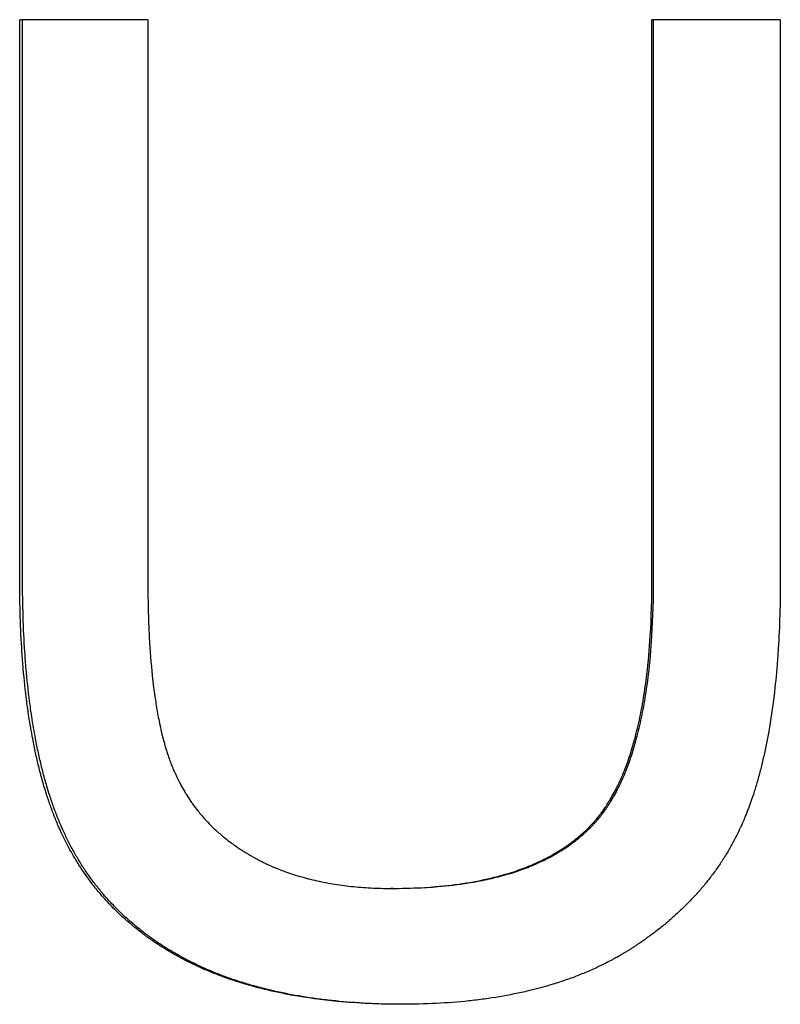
# Paper-space layout 'Layout1' of a CAD drawing. Extents: x -10 to 10, y -0.3 to 14.9.
# Tile 6 of 12: x -0.365 to -0.176, y 4.539 to 4.783. Entities that reach past the tile are written whole.
import ezdxf

# ---------------------------------------------------------------- set-up
doc = ezdxf.new("R2010")
doc.units = 0
doc.header["$MEASUREMENT"] = 0
doc.layers.get('0').update_dxf_attribs({"linetype": 'CONTINUOUS'})

psp = doc.layouts.get("Layout1")

# ---------------------------------------------------------------- linework, layer by layer
for p, q in [((-0.33278, 4.7832), (-0.36454, 4.7832)), ((-0.36454, 4.64454), (-0.36454, 4.7832)), ((-0.33278, 4.7832), (-0.33278, 4.64472)), ((-0.20784, 4.64472), (-0.20784, 4.7832)), ((-0.17603, 4.7832), (-0.20784, 4.7832)), ((-0.17603, 4.7832), (-0.17603, 4.64454)), ((-0.27199, 4.56789), (-0.27252, 4.56789))]:
    psp.add_line(p, q)
for points in [[(-0.36383, 4.64454), (-0.36383, 4.69076), (-0.36383, 4.73698), (-0.36383, 4.7832)], [(-0.20743, 4.64472), (-0.20743, 4.69088), (-0.20743, 4.73704), (-0.20743, 4.7832)]]:
    psp.add_open_spline(points, degree=3)
for points, knots in [([(-0.26978, 4.53917), (-0.27258, 4.53917), (-0.27532, 4.53923), (-0.278, 4.53935), (-0.28067, 4.53947), (-0.28328, 4.53966), (-0.28583, 4.5399), (-0.28965, 4.54026), (-0.29333, 4.54076), (-0.29686, 4.54139), (-0.29804, 4.54161), (-0.29921, 4.54183), (-0.30035, 4.54208), (-0.30265, 4.54256), (-0.30488, 4.5431), (-0.30705, 4.54371), (-0.30813, 4.54401), (-0.3092, 4.54433), (-0.31025, 4.54466), (-0.31183, 4.54516), (-0.31337, 4.54569), (-0.31488, 4.54626), (-0.31538, 4.54645), (-0.31588, 4.54664), (-0.31637, 4.54684), (-0.31711, 4.54713), (-0.31785, 4.54744), (-0.31857, 4.54775), (-0.31929, 4.54806), (-0.32001, 4.54838), (-0.32071, 4.54871), (-0.3213, 4.54899), (-0.32188, 4.54927), (-0.32246, 4.54955), (-0.32281, 4.54972), (-0.32315, 4.5499), (-0.32349, 4.55007), (-0.32383, 4.55025), (-0.32417, 4.55043), (-0.32451, 4.55061), (-0.32484, 4.55079), (-0.32518, 4.55097), (-0.32551, 4.55115), (-0.32595, 4.5514), (-0.32639, 4.55165), (-0.32683, 4.5519), (-0.32704, 4.55203), (-0.32726, 4.55215), (-0.32748, 4.55228), (-0.32791, 4.55254), (-0.32833, 4.55279), (-0.32876, 4.55306), (-0.32897, 4.55319), (-0.32918, 4.55332), (-0.32939, 4.55345), (-0.33002, 4.55385), (-0.33063, 4.55426), (-0.33124, 4.55467), (-0.33165, 4.55495), (-0.33205, 4.55523), (-0.33245, 4.55551), (-0.33325, 4.55608), (-0.33403, 4.55665), (-0.3348, 4.55725), (-0.33518, 4.55754), (-0.33556, 4.55784), (-0.33593, 4.55815), (-0.33706, 4.55906), (-0.33814, 4.56), (-0.3392, 4.56097), (-0.3399, 4.56161), (-0.34058, 4.56227), (-0.34125, 4.56295), (-0.34225, 4.56396), (-0.34322, 4.565), (-0.34415, 4.56607), (-0.34446, 4.56643), (-0.34477, 4.56679), (-0.34507, 4.56715), (-0.34568, 4.56788), (-0.34627, 4.56862), (-0.34684, 4.56938), (-0.34713, 4.56976), (-0.34741, 4.57014), (-0.34769, 4.57052), (-0.34824, 4.57129), (-0.34878, 4.57208), (-0.34931, 4.57287), (-0.34957, 4.57327), (-0.34983, 4.57367), (-0.35008, 4.57408), (-0.35059, 4.57489), (-0.35108, 4.57571), (-0.35156, 4.57655), (-0.3518, 4.57696), (-0.35203, 4.57739), (-0.35226, 4.57781), (-0.35261, 4.57845), (-0.35294, 4.5791), (-0.35327, 4.57975), (-0.35338, 4.57997), (-0.35349, 4.58019), (-0.3536, 4.5804), (-0.35381, 4.58084), (-0.35402, 4.58129), (-0.35423, 4.58173), (-0.35433, 4.58195), (-0.35443, 4.58218), (-0.35453, 4.5824), (-0.35468, 4.58274), (-0.35483, 4.58308), (-0.35498, 4.58342), (-0.35503, 4.58353), (-0.35508, 4.58365), (-0.35513, 4.58376), (-0.35522, 4.58399), (-0.35532, 4.58422), (-0.35541, 4.58445), (-0.35546, 4.58456), (-0.35551, 4.58468), (-0.35556, 4.58479), (-0.35565, 4.58502), (-0.35574, 4.58525), (-0.35584, 4.58549), (-0.35588, 4.5856), (-0.35593, 4.58572), (-0.35598, 4.58584), (-0.35607, 4.58607), (-0.35616, 4.58631), (-0.35625, 4.58655), (-0.3563, 4.58667), (-0.35634, 4.58679), (-0.35639, 4.5869), (-0.35652, 4.58726), (-0.35665, 4.58762), (-0.35678, 4.58799), (-0.35687, 4.58823), (-0.35696, 4.58847), (-0.35705, 4.58872), (-0.35722, 4.58921), (-0.35739, 4.58971), (-0.35755, 4.59021), (-0.35764, 4.59046), (-0.35772, 4.59071), (-0.3578, 4.59096), (-0.35805, 4.59172), (-0.35828, 4.59249), (-0.35852, 4.59327), (-0.35867, 4.5938), (-0.35882, 4.59432), (-0.35897, 4.59486), (-0.35927, 4.59592), (-0.35955, 4.59701), (-0.35983, 4.59811), (-0.35996, 4.59866), (-0.3601, 4.59922), (-0.36023, 4.59979), (-0.36049, 4.60091), (-0.36074, 4.60206), (-0.36097, 4.60323), (-0.36109, 4.60381), (-0.36121, 4.6044), (-0.36132, 4.605), (-0.36166, 4.60678), (-0.36197, 4.60861), (-0.36226, 4.61049), (-0.36245, 4.61174), (-0.36263, 4.61301), (-0.36279, 4.61431), (-0.36312, 4.6169), (-0.36341, 4.61957), (-0.36365, 4.62232), (-0.36377, 4.6237), (-0.36387, 4.62509), (-0.36397, 4.62651), (-0.36416, 4.62935), (-0.3643, 4.63227), (-0.3644, 4.63528), (-0.36449, 4.63828), (-0.36454, 4.64137), (-0.36454, 4.64454)], [0, 0, 0, 0, 0.125, 0.125, 0.125, 0.25, 0.25, 0.25, 0.4375, 0.4375, 0.4375, 0.5, 0.5, 0.5, 0.625, 0.625, 0.625, 0.6875, 0.6875, 0.6875, 0.78125, 0.78125, 0.78125, 0.8125, 0.8125, 0.8125, 0.859375, 0.859375, 0.859375, 0.90625, 0.90625, 0.90625, 0.945312, 0.945312, 0.945312, 0.96875, 0.96875, 0.96875, 0.992188, 0.992188, 0.992188, 1.015625, 1.015625, 1.015625, 1.046875, 1.046875, 1.046875, 1.0625, 1.0625, 1.0625, 1.09375, 1.09375, 1.09375, 1.109375, 1.109375, 1.109375, 1.15625, 1.15625, 1.15625, 1.1875, 1.1875, 1.1875, 1.25, 1.25, 1.25, 1.28125, 1.28125, 1.28125, 1.375, 1.375, 1.375, 1.4375, 1.4375, 1.4375, 1.53125, 1.53125, 1.53125, 1.5625, 1.5625, 1.5625, 1.625, 1.625, 1.625, 1.65625, 1.65625, 1.65625, 1.71875, 1.71875, 1.71875, 1.75, 1.75, 1.75, 1.8125, 1.8125, 1.8125, 1.84375, 1.84375, 1.84375, 1.890625, 1.890625, 1.890625, 1.90625, 1.90625, 1.90625, 1.9375, 1.9375, 1.9375, 1.953125, 1.953125, 1.953125, 1.976562, 1.976562, 1.976562, 1.984375, 1.984375, 1.984375, 2, 2, 2, 2.007812, 2.007812, 2.007812, 2.023438, 2.023438, 2.023438, 2.03125, 2.03125, 2.03125, 2.046875, 2.046875, 2.046875, 2.054688, 2.054688, 2.054688, 2.078125, 2.078125, 2.078125, 2.09375, 2.09375, 2.09375, 2.125, 2.125, 2.125, 2.140625, 2.140625, 2.140625, 2.1875, 2.1875, 2.1875, 2.21875, 2.21875, 2.21875, 2.28125, 2.28125, 2.28125, 2.3125, 2.3125, 2.3125, 2.375, 2.375, 2.375, 2.40625, 2.40625, 2.40625, 2.5, 2.5, 2.5, 2.5625, 2.5625, 2.5625, 2.6875, 2.6875, 2.6875, 2.75, 2.75, 2.75, 2.875, 2.875, 2.875, 3, 3, 3, 3]), ([(-0.26952, 4.53917), (-0.27223, 4.53918), (-0.27487, 4.53924), (-0.27745, 4.53935), (-0.28012, 4.53947), (-0.28273, 4.53966), (-0.28527, 4.5399), (-0.28654, 4.54002), (-0.2878, 4.54015), (-0.28904, 4.54031), (-0.29152, 4.54061), (-0.29393, 4.54097), (-0.29628, 4.54139), (-0.29746, 4.54161), (-0.29862, 4.54183), (-0.29977, 4.54208), (-0.30206, 4.54256), (-0.30428, 4.5431), (-0.30645, 4.54371), (-0.30753, 4.54401), (-0.30859, 4.54433), (-0.30964, 4.54466), (-0.31122, 4.54516), (-0.31276, 4.54569), (-0.31426, 4.54626), (-0.31476, 4.54645), (-0.31526, 4.54664), (-0.31575, 4.54684), (-0.31649, 4.54713), (-0.31722, 4.54744), (-0.31795, 4.54775), (-0.31819, 4.54785), (-0.31843, 4.54796), (-0.31867, 4.54806), (-0.31914, 4.54828), (-0.31962, 4.54849), (-0.32009, 4.54871), (-0.32032, 4.54882), (-0.32056, 4.54893), (-0.32079, 4.54904), (-0.32114, 4.54921), (-0.32149, 4.54938), (-0.32183, 4.54955), (-0.32217, 4.54972), (-0.32252, 4.5499), (-0.32286, 4.55007), (-0.32297, 4.55013), (-0.32308, 4.55019), (-0.3232, 4.55025), (-0.32342, 4.55037), (-0.32365, 4.55049), (-0.32387, 4.55061), (-0.32398, 4.55067), (-0.3241, 4.55073), (-0.32421, 4.55079), (-0.32443, 4.55091), (-0.32465, 4.55103), (-0.32487, 4.55115), (-0.32498, 4.55121), (-0.32509, 4.55128), (-0.3252, 4.55134), (-0.32553, 4.55152), (-0.32586, 4.55171), (-0.32619, 4.5519), (-0.3264, 4.55203), (-0.32662, 4.55215), (-0.32684, 4.55228), (-0.32727, 4.55254), (-0.32769, 4.55279), (-0.32811, 4.55306), (-0.32832, 4.55319), (-0.32853, 4.55332), (-0.32874, 4.55345), (-0.32937, 4.55385), (-0.32999, 4.55426), (-0.3306, 4.55467), (-0.331, 4.55495), (-0.33141, 4.55523), (-0.3318, 4.55551), (-0.3326, 4.55608), (-0.33338, 4.55665), (-0.33414, 4.55725), (-0.33452, 4.55754), (-0.3349, 4.55784), (-0.33528, 4.55815), (-0.3364, 4.55906), (-0.33748, 4.56), (-0.33853, 4.56097), (-0.33923, 4.56161), (-0.33992, 4.56227), (-0.34058, 4.56295), (-0.34159, 4.56396), (-0.34255, 4.565), (-0.34348, 4.56607), (-0.34379, 4.56643), (-0.3441, 4.56679), (-0.3444, 4.56715), (-0.345, 4.56788), (-0.34559, 4.56862), (-0.34616, 4.56938), (-0.34645, 4.56976), (-0.34673, 4.57014), (-0.34701, 4.57052), (-0.34756, 4.57129), (-0.3481, 4.57208), (-0.34863, 4.57287), (-0.34889, 4.57327), (-0.34914, 4.57367), (-0.3494, 4.57408), (-0.34991, 4.57489), (-0.3504, 4.57571), (-0.35087, 4.57655), (-0.35111, 4.57696), (-0.35134, 4.57739), (-0.35157, 4.57781), (-0.35192, 4.57845), (-0.35225, 4.5791), (-0.35258, 4.57975), (-0.35269, 4.57997), (-0.3528, 4.58019), (-0.3529, 4.5804), (-0.35312, 4.58084), (-0.35333, 4.58129), (-0.35353, 4.58173), (-0.35364, 4.58195), (-0.35374, 4.58218), (-0.35384, 4.5824), (-0.35399, 4.58274), (-0.35414, 4.58308), (-0.35429, 4.58342), (-0.35434, 4.58353), (-0.35438, 4.58365), (-0.35443, 4.58376), (-0.35453, 4.58399), (-0.35463, 4.58422), (-0.35472, 4.58445), (-0.35477, 4.58456), (-0.35482, 4.58468), (-0.35486, 4.58479), (-0.35496, 4.58502), (-0.35505, 4.58525), (-0.35514, 4.58549), (-0.35519, 4.5856), (-0.35523, 4.58572), (-0.35528, 4.58584), (-0.35537, 4.58607), (-0.35546, 4.58631), (-0.35555, 4.58655), (-0.3556, 4.58667), (-0.35564, 4.58679), (-0.35569, 4.5869), (-0.35582, 4.58726), (-0.35596, 4.58762), (-0.35609, 4.58799), (-0.35618, 4.58823), (-0.35626, 4.58847), (-0.35635, 4.58872), (-0.35652, 4.58921), (-0.35669, 4.58971), (-0.35685, 4.59021), (-0.35694, 4.59046), (-0.35702, 4.59071), (-0.3571, 4.59096), (-0.35735, 4.59172), (-0.35758, 4.59249), (-0.35782, 4.59327), (-0.35797, 4.5938), (-0.35812, 4.59432), (-0.35827, 4.59486), (-0.35857, 4.59592), (-0.35885, 4.59701), (-0.35912, 4.59811), (-0.35926, 4.59866), (-0.35939, 4.59922), (-0.35952, 4.59979), (-0.35978, 4.60091), (-0.36003, 4.60206), (-0.36027, 4.60323), (-0.36039, 4.60381), (-0.3605, 4.6044), (-0.36062, 4.605), (-0.36095, 4.60678), (-0.36127, 4.60861), (-0.36155, 4.61049), (-0.36174, 4.61174), (-0.36192, 4.61301), (-0.36208, 4.61431), (-0.36242, 4.6169), (-0.3627, 4.61957), (-0.36294, 4.62232), (-0.36306, 4.6237), (-0.36316, 4.62509), (-0.36326, 4.62651), (-0.36345, 4.62935), (-0.36359, 4.63227), (-0.36368, 4.63528), (-0.36378, 4.63828), (-0.36383, 4.64137), (-0.36383, 4.64454)], [0.004001, 0.004001, 0.004001, 0.004001, 0.125, 0.125, 0.125, 0.25, 0.25, 0.25, 0.3125, 0.3125, 0.3125, 0.4375, 0.4375, 0.4375, 0.5, 0.5, 0.5, 0.625, 0.625, 0.625, 0.6875, 0.6875, 0.6875, 0.78125, 0.78125, 0.78125, 0.8125, 0.8125, 0.8125, 0.859375, 0.859375, 0.859375, 0.875, 0.875, 0.875, 0.90625, 0.90625, 0.90625, 0.921875, 0.921875, 0.921875, 0.945312, 0.945312, 0.945312, 0.96875, 0.96875, 0.96875, 0.976562, 0.976562, 0.976562, 0.992188, 0.992188, 0.992188, 1, 1, 1, 1.015625, 1.015625, 1.015625, 1.023438, 1.023438, 1.023438, 1.046875, 1.046875, 1.046875, 1.0625, 1.0625, 1.0625, 1.09375, 1.09375, 1.09375, 1.109375, 1.109375, 1.109375, 1.15625, 1.15625, 1.15625, 1.1875, 1.1875, 1.1875, 1.25, 1.25, 1.25, 1.28125, 1.28125, 1.28125, 1.375, 1.375, 1.375, 1.4375, 1.4375, 1.4375, 1.53125, 1.53125, 1.53125, 1.5625, 1.5625, 1.5625, 1.625, 1.625, 1.625, 1.65625, 1.65625, 1.65625, 1.71875, 1.71875, 1.71875, 1.75, 1.75, 1.75, 1.8125, 1.8125, 1.8125, 1.84375, 1.84375, 1.84375, 1.890625, 1.890625, 1.890625, 1.90625, 1.90625, 1.90625, 1.9375, 1.9375, 1.9375, 1.953125, 1.953125, 1.953125, 1.976562, 1.976562, 1.976562, 1.984375, 1.984375, 1.984375, 2, 2, 2, 2.007812, 2.007812, 2.007812, 2.023438, 2.023438, 2.023438, 2.03125, 2.03125, 2.03125, 2.046875, 2.046875, 2.046875, 2.054688, 2.054688, 2.054688, 2.078125, 2.078125, 2.078125, 2.09375, 2.09375, 2.09375, 2.125, 2.125, 2.125, 2.140625, 2.140625, 2.140625, 2.1875, 2.1875, 2.1875, 2.21875, 2.21875, 2.21875, 2.28125, 2.28125, 2.28125, 2.3125, 2.3125, 2.3125, 2.375, 2.375, 2.375, 2.40625, 2.40625, 2.40625, 2.5, 2.5, 2.5, 2.5625, 2.5625, 2.5625, 2.6875, 2.6875, 2.6875, 2.75, 2.75, 2.75, 2.875, 2.875, 2.875, 3, 3, 3, 3]), ([(-0.33278, 4.64472), (-0.33278, 4.64213), (-0.33275, 4.63962), (-0.33269, 4.6372), (-0.33263, 4.63478), (-0.33254, 4.63244), (-0.33242, 4.63019), (-0.33224, 4.62681), (-0.332, 4.62362), (-0.33168, 4.62063), (-0.33158, 4.61963), (-0.33147, 4.61865), (-0.33135, 4.61769), (-0.33117, 4.61626), (-0.33097, 4.61487), (-0.33076, 4.61353), (-0.33069, 4.61309), (-0.33061, 4.61264), (-0.33054, 4.61221), (-0.33031, 4.6109), (-0.33007, 4.60964), (-0.32981, 4.60843), (-0.32964, 4.60762), (-0.32946, 4.60683), (-0.32927, 4.60607), (-0.32918, 4.60568), (-0.32908, 4.60531), (-0.32899, 4.60493), (-0.32884, 4.60438), (-0.32869, 4.60383), (-0.32854, 4.60329), (-0.32838, 4.60276), (-0.32822, 4.60224), (-0.32806, 4.60173), (-0.32801, 4.60156), (-0.32795, 4.60139), (-0.3279, 4.60122), (-0.32773, 4.60072), (-0.32756, 4.60023), (-0.32739, 4.59975), (-0.32736, 4.59967), (-0.32733, 4.59959), (-0.3273, 4.59951), (-0.32715, 4.59911), (-0.327, 4.59873), (-0.32685, 4.59834), (-0.32682, 4.59827), (-0.32679, 4.59819), (-0.32676, 4.59811), (-0.32667, 4.59789), (-0.32657, 4.59766), (-0.32648, 4.59743), (-0.32641, 4.59728), (-0.32635, 4.59713), (-0.32628, 4.59698), (-0.32625, 4.59691), (-0.32622, 4.59683), (-0.32618, 4.59676), (-0.32608, 4.59653), (-0.32598, 4.59631), (-0.32588, 4.59609), (-0.32581, 4.59594), (-0.32574, 4.59579), (-0.32567, 4.59565), (-0.32547, 4.59521), (-0.32525, 4.59477), (-0.32503, 4.59434), (-0.32488, 4.59405), (-0.32473, 4.59377), (-0.32458, 4.59349), (-0.32428, 4.59292), (-0.32396, 4.59237), (-0.32363, 4.59182), (-0.32347, 4.59155), (-0.3233, 4.59128), (-0.32313, 4.59101), (-0.3228, 4.59047), (-0.32245, 4.58994), (-0.32209, 4.58942), (-0.32191, 4.58916), (-0.32172, 4.5889), (-0.32154, 4.58864), (-0.32117, 4.58813), (-0.32079, 4.58763), (-0.32039, 4.58714), (-0.3202, 4.58689), (-0.32, 4.58664), (-0.3198, 4.5864), (-0.31919, 4.58567), (-0.31856, 4.58497), (-0.31791, 4.58428), (-0.31747, 4.58382), (-0.31702, 4.58337), (-0.31656, 4.58293), (-0.31588, 4.58227), (-0.31516, 4.58162), (-0.31443, 4.581), (-0.31418, 4.5808), (-0.31393, 4.58059), (-0.31368, 4.58039), (-0.31318, 4.57998), (-0.31267, 4.57958), (-0.31214, 4.5792), (-0.31188, 4.579), (-0.31162, 4.57881), (-0.31135, 4.57862), (-0.31095, 4.57834), (-0.31054, 4.57806), (-0.31013, 4.57778), (-0.30999, 4.57769), (-0.30985, 4.5776), (-0.30971, 4.57751), (-0.30943, 4.57733), (-0.30915, 4.57715), (-0.30887, 4.57697), (-0.30873, 4.57688), (-0.30858, 4.5768), (-0.30844, 4.57671), (-0.30823, 4.57658), (-0.30801, 4.57645), (-0.30779, 4.57632), (-0.30772, 4.57628), (-0.30765, 4.57624), (-0.30757, 4.57619), (-0.30743, 4.57611), (-0.30728, 4.57602), (-0.30713, 4.57594), (-0.30706, 4.5759), (-0.30698, 4.57586), (-0.30691, 4.57581), (-0.30669, 4.57569), (-0.30647, 4.57557), (-0.30624, 4.57544), (-0.30609, 4.57536), (-0.30594, 4.57528), (-0.30579, 4.5752), (-0.30549, 4.57504), (-0.30519, 4.57489), (-0.30488, 4.57473), (-0.30473, 4.57465), (-0.30458, 4.57458), (-0.30442, 4.5745), (-0.30412, 4.57435), (-0.30381, 4.5742), (-0.3035, 4.57405), (-0.30334, 4.57398), (-0.30318, 4.57391), (-0.30303, 4.57384), (-0.30256, 4.57362), (-0.30208, 4.57341), (-0.3016, 4.5732), (-0.30128, 4.57307), (-0.30096, 4.57293), (-0.30064, 4.5728), (-0.29967, 4.57241), (-0.29868, 4.57204), (-0.29767, 4.5717), (-0.297, 4.57146), (-0.29632, 4.57124), (-0.29563, 4.57104), (-0.29426, 4.57062), (-0.29285, 4.57024), (-0.2914, 4.5699), (-0.29068, 4.56974), (-0.28995, 4.56958), (-0.28922, 4.56943), (-0.28774, 4.56914), (-0.28623, 4.56889), (-0.28469, 4.56868), (-0.28392, 4.56857), (-0.28315, 4.56848), (-0.28236, 4.56839), (-0.28079, 4.56823), (-0.27918, 4.5681), (-0.27754, 4.56802), (-0.2759, 4.56793), (-0.27423, 4.56789), (-0.27252, 4.56789)], [0, 0, 0, 0, 0.125, 0.125, 0.125, 0.25, 0.25, 0.25, 0.4375, 0.4375, 0.4375, 0.5, 0.5, 0.5, 0.59375, 0.59375, 0.59375, 0.625, 0.625, 0.625, 0.71875, 0.71875, 0.71875, 0.78125, 0.78125, 0.78125, 0.8125, 0.8125, 0.8125, 0.859375, 0.859375, 0.859375, 0.90625, 0.90625, 0.90625, 0.921875, 0.921875, 0.921875, 0.96875, 0.96875, 0.96875, 0.976562, 0.976562, 0.976562, 1.015625, 1.015625, 1.015625, 1.023438, 1.023438, 1.023438, 1.046875, 1.046875, 1.046875, 1.0625, 1.0625, 1.0625, 1.070312, 1.070312, 1.070312, 1.09375, 1.09375, 1.09375, 1.109375, 1.109375, 1.109375, 1.15625, 1.15625, 1.15625, 1.1875, 1.1875, 1.1875, 1.25, 1.25, 1.25, 1.28125, 1.28125, 1.28125, 1.34375, 1.34375, 1.34375, 1.375, 1.375, 1.375, 1.4375, 1.4375, 1.4375, 1.46875, 1.46875, 1.46875, 1.5625, 1.5625, 1.5625, 1.625, 1.625, 1.625, 1.71875, 1.71875, 1.71875, 1.75, 1.75, 1.75, 1.8125, 1.8125, 1.8125, 1.84375, 1.84375, 1.84375, 1.890625, 1.890625, 1.890625, 1.90625, 1.90625, 1.90625, 1.9375, 1.9375, 1.9375, 1.953125, 1.953125, 1.953125, 1.976562, 1.976562, 1.976562, 1.984375, 1.984375, 1.984375, 2, 2, 2, 2.007812, 2.007812, 2.007812, 2.03125, 2.03125, 2.03125, 2.046875, 2.046875, 2.046875, 2.078125, 2.078125, 2.078125, 2.09375, 2.09375, 2.09375, 2.125, 2.125, 2.125, 2.140625, 2.140625, 2.140625, 2.1875, 2.1875, 2.1875, 2.21875, 2.21875, 2.21875, 2.3125, 2.3125, 2.3125, 2.375, 2.375, 2.375, 2.5, 2.5, 2.5, 2.5625, 2.5625, 2.5625, 2.6875, 2.6875, 2.6875, 2.75, 2.75, 2.75, 2.875, 2.875, 2.875, 3, 3, 3, 3]), ([(-0.27252, 4.56789), (-0.26865, 4.56789), (-0.26496, 4.56804), (-0.26145, 4.56833), (-0.25882, 4.56855), (-0.25629, 4.56886), (-0.25387, 4.56924), (-0.25145, 4.56963), (-0.24913, 4.5701), (-0.24692, 4.57065), (-0.24618, 4.57084), (-0.24545, 4.57103), (-0.24474, 4.57123), (-0.24331, 4.57164), (-0.24193, 4.57208), (-0.24059, 4.57256), (-0.23992, 4.5728), (-0.23926, 4.57305), (-0.23862, 4.57331), (-0.23765, 4.57369), (-0.23671, 4.5741), (-0.23579, 4.57453), (-0.23549, 4.57467), (-0.23519, 4.57482), (-0.23489, 4.57496), (-0.23399, 4.57541), (-0.23312, 4.57587), (-0.23227, 4.57635), (-0.23171, 4.57667), (-0.23115, 4.57701), (-0.23061, 4.57735), (-0.2298, 4.57786), (-0.22901, 4.57839), (-0.22826, 4.57894), (-0.228, 4.57913), (-0.22775, 4.57931), (-0.2275, 4.5795), (-0.22713, 4.57979), (-0.22677, 4.58007), (-0.22641, 4.58037), (-0.22629, 4.58047), (-0.22617, 4.58056), (-0.22605, 4.58066), (-0.2257, 4.58096), (-0.22535, 4.58126), (-0.22501, 4.58157), (-0.22479, 4.58177), (-0.22456, 4.58198), (-0.22434, 4.58219), (-0.22401, 4.58251), (-0.22368, 4.58282), (-0.22336, 4.58315), (-0.22326, 4.58326), (-0.22315, 4.58337), (-0.22305, 4.58348), (-0.22284, 4.58369), (-0.22263, 4.58392), (-0.22243, 4.58414), (-0.22232, 4.58425), (-0.22222, 4.58437), (-0.22212, 4.58448), (-0.22197, 4.58465), (-0.22182, 4.58483), (-0.22167, 4.585), (-0.22162, 4.58506), (-0.22157, 4.58512), (-0.22152, 4.58518), (-0.22142, 4.5853), (-0.22132, 4.58542), (-0.22122, 4.58554), (-0.22117, 4.5856), (-0.22113, 4.58566), (-0.22108, 4.58572), (-0.22093, 4.58591), (-0.22079, 4.58609), (-0.22064, 4.58628), (-0.22055, 4.58641), (-0.22045, 4.58653), (-0.22036, 4.58666), (-0.22017, 4.58691), (-0.21998, 4.58717), (-0.21979, 4.58744), (-0.2197, 4.58757), (-0.21961, 4.5877), (-0.21952, 4.58783), (-0.21924, 4.58824), (-0.21897, 4.58865), (-0.21871, 4.58907), (-0.21853, 4.58935), (-0.21836, 4.58963), (-0.21818, 4.58992), (-0.21784, 4.5905), (-0.2175, 4.59109), (-0.21717, 4.5917), (-0.21701, 4.592), (-0.21685, 4.59231), (-0.21669, 4.59263), (-0.21621, 4.59357), (-0.21575, 4.59455), (-0.21531, 4.59556), (-0.21502, 4.59624), (-0.21474, 4.59694), (-0.21446, 4.59765), (-0.21391, 4.59907), (-0.21339, 4.60056), (-0.21291, 4.60212), (-0.21267, 4.6029), (-0.21243, 4.60369), (-0.21221, 4.6045), (-0.21176, 4.60613), (-0.21135, 4.60782), (-0.21097, 4.60958), (-0.21078, 4.61046), (-0.2106, 4.61136), (-0.21043, 4.61227), (-0.21008, 4.6141), (-0.20977, 4.61599), (-0.20949, 4.61795), (-0.20936, 4.61893), (-0.20923, 4.61993), (-0.20911, 4.62094), (-0.20874, 4.62399), (-0.20846, 4.62718), (-0.20825, 4.63053), (-0.20798, 4.63499), (-0.20784, 4.63972), (-0.20784, 4.64472)], [0, 0, 0, 0, 0.166667, 0.166667, 0.166667, 0.291667, 0.291667, 0.291667, 0.416667, 0.416667, 0.416667, 0.458333, 0.458333, 0.458333, 0.541667, 0.541667, 0.541667, 0.583333, 0.583333, 0.583333, 0.645833, 0.645833, 0.645833, 0.666667, 0.666667, 0.666667, 0.729167, 0.729167, 0.729167, 0.770833, 0.770833, 0.770833, 0.833333, 0.833333, 0.833333, 0.854167, 0.854167, 0.854167, 0.885417, 0.885417, 0.885417, 0.895833, 0.895833, 0.895833, 0.927083, 0.927083, 0.927083, 0.947917, 0.947917, 0.947917, 0.979167, 0.979167, 0.979167, 0.989583, 0.989583, 0.989583, 1.010417, 1.010417, 1.010417, 1.020833, 1.020833, 1.020833, 1.036458, 1.036458, 1.036458, 1.041667, 1.041667, 1.041667, 1.052083, 1.052083, 1.052083, 1.057292, 1.057292, 1.057292, 1.072917, 1.072917, 1.072917, 1.083333, 1.083333, 1.083333, 1.104167, 1.104167, 1.104167, 1.114583, 1.114583, 1.114583, 1.145833, 1.145833, 1.145833, 1.166667, 1.166667, 1.166667, 1.208333, 1.208333, 1.208333, 1.229167, 1.229167, 1.229167, 1.291667, 1.291667, 1.291667, 1.333333, 1.333333, 1.333333, 1.416667, 1.416667, 1.416667, 1.458333, 1.458333, 1.458333, 1.541667, 1.541667, 1.541667, 1.583333, 1.583333, 1.583333, 1.666667, 1.666667, 1.666667, 1.708333, 1.708333, 1.708333, 1.833333, 1.833333, 1.833333, 2, 2, 2, 2]), ([(-0.27199, 4.56789), (-0.26812, 4.56789), (-0.26444, 4.56804), (-0.26094, 4.56833), (-0.25831, 4.56855), (-0.25579, 4.56886), (-0.25338, 4.56924), (-0.25257, 4.56937), (-0.25178, 4.56951), (-0.25099, 4.56966), (-0.24943, 4.56995), (-0.24791, 4.57029), (-0.24644, 4.57065), (-0.2457, 4.57084), (-0.24497, 4.57103), (-0.24426, 4.57123), (-0.24283, 4.57164), (-0.24145, 4.57208), (-0.24012, 4.57256), (-0.23945, 4.5728), (-0.2388, 4.57305), (-0.23815, 4.57331), (-0.23719, 4.57369), (-0.23625, 4.5741), (-0.23533, 4.57453), (-0.23503, 4.57467), (-0.23473, 4.57482), (-0.23443, 4.57496), (-0.23383, 4.57526), (-0.23324, 4.57556), (-0.23267, 4.57588), (-0.23238, 4.57603), (-0.2321, 4.57619), (-0.23182, 4.57635), (-0.23125, 4.57667), (-0.2307, 4.57701), (-0.23016, 4.57735), (-0.22989, 4.57752), (-0.22962, 4.57769), (-0.22936, 4.57787), (-0.22883, 4.57822), (-0.22831, 4.57857), (-0.22781, 4.57894), (-0.22756, 4.57913), (-0.22731, 4.57931), (-0.22706, 4.5795), (-0.22669, 4.57979), (-0.22633, 4.58007), (-0.22597, 4.58037), (-0.22585, 4.58047), (-0.22573, 4.58056), (-0.22561, 4.58066), (-0.22538, 4.58086), (-0.22515, 4.58106), (-0.22492, 4.58126), (-0.2248, 4.58137), (-0.22469, 4.58147), (-0.22457, 4.58157), (-0.2244, 4.58172), (-0.22423, 4.58188), (-0.22407, 4.58203), (-0.2239, 4.58219), (-0.22374, 4.58235), (-0.22357, 4.58251), (-0.22352, 4.58256), (-0.22346, 4.58261), (-0.22341, 4.58267), (-0.2233, 4.58277), (-0.22319, 4.58288), (-0.22309, 4.58299), (-0.22303, 4.58304), (-0.22298, 4.5831), (-0.22293, 4.58315), (-0.22282, 4.58326), (-0.22272, 4.58337), (-0.22261, 4.58348), (-0.22256, 4.58353), (-0.22251, 4.58359), (-0.22245, 4.58364), (-0.22235, 4.58375), (-0.22225, 4.58386), (-0.22214, 4.58397), (-0.22209, 4.58403), (-0.22204, 4.58408), (-0.22199, 4.58414), (-0.22189, 4.58425), (-0.22179, 4.58437), (-0.22169, 4.58448), (-0.22164, 4.58454), (-0.22159, 4.5846), (-0.22154, 4.58465), (-0.22143, 4.58477), (-0.22133, 4.58489), (-0.22124, 4.585), (-0.22119, 4.58506), (-0.22114, 4.58512), (-0.22109, 4.58518), (-0.22099, 4.5853), (-0.22089, 4.58542), (-0.22079, 4.58554), (-0.22074, 4.5856), (-0.22069, 4.58566), (-0.22064, 4.58572), (-0.2205, 4.58591), (-0.22035, 4.58609), (-0.22021, 4.58628), (-0.22011, 4.58641), (-0.22002, 4.58653), (-0.21992, 4.58666), (-0.21974, 4.58691), (-0.21955, 4.58717), (-0.21936, 4.58744), (-0.21927, 4.58757), (-0.21918, 4.5877), (-0.21909, 4.58783), (-0.21881, 4.58824), (-0.21854, 4.58865), (-0.21828, 4.58907), (-0.2181, 4.58935), (-0.21793, 4.58963), (-0.21776, 4.58992), (-0.21741, 4.5905), (-0.21708, 4.59109), (-0.21675, 4.5917), (-0.21659, 4.592), (-0.21643, 4.59231), (-0.21627, 4.59263), (-0.21579, 4.59357), (-0.21533, 4.59455), (-0.21489, 4.59556), (-0.2146, 4.59624), (-0.21432, 4.59694), (-0.21404, 4.59765), (-0.21349, 4.59907), (-0.21297, 4.60056), (-0.21249, 4.60212), (-0.21225, 4.6029), (-0.21202, 4.60369), (-0.2118, 4.6045), (-0.21135, 4.60613), (-0.21093, 4.60782), (-0.21056, 4.60958), (-0.21037, 4.61046), (-0.21019, 4.61136), (-0.21001, 4.61227), (-0.20967, 4.6141), (-0.20936, 4.61599), (-0.20908, 4.61795), (-0.20895, 4.61893), (-0.20882, 4.61993), (-0.2087, 4.62094), (-0.20834, 4.62399), (-0.20805, 4.62718), (-0.20785, 4.63053), (-0.20757, 4.63499), (-0.20743, 4.63972), (-0.20743, 4.64472)], [0, 0, 0, 0, 0.166667, 0.166667, 0.166667, 0.291667, 0.291667, 0.291667, 0.333333, 0.333333, 0.333333, 0.416667, 0.416667, 0.416667, 0.458333, 0.458333, 0.458333, 0.541667, 0.541667, 0.541667, 0.583333, 0.583333, 0.583333, 0.645833, 0.645833, 0.645833, 0.666667, 0.666667, 0.666667, 0.708333, 0.708333, 0.708333, 0.729167, 0.729167, 0.729167, 0.770833, 0.770833, 0.770833, 0.791667, 0.791667, 0.791667, 0.833333, 0.833333, 0.833333, 0.854167, 0.854167, 0.854167, 0.885417, 0.885417, 0.885417, 0.895833, 0.895833, 0.895833, 0.916667, 0.916667, 0.916667, 0.927083, 0.927083, 0.927083, 0.942708, 0.942708, 0.942708, 0.958333, 0.958333, 0.958333, 0.963542, 0.963542, 0.963542, 0.973958, 0.973958, 0.973958, 0.979167, 0.979167, 0.979167, 0.989583, 0.989583, 0.989583, 0.994792, 0.994792, 0.994792, 1.005208, 1.005208, 1.005208, 1.010417, 1.010417, 1.010417, 1.020833, 1.020833, 1.020833, 1.026042, 1.026042, 1.026042, 1.036458, 1.036458, 1.036458, 1.041667, 1.041667, 1.041667, 1.052083, 1.052083, 1.052083, 1.057292, 1.057292, 1.057292, 1.072917, 1.072917, 1.072917, 1.083333, 1.083333, 1.083333, 1.104167, 1.104167, 1.104167, 1.114583, 1.114583, 1.114583, 1.145833, 1.145833, 1.145833, 1.166667, 1.166667, 1.166667, 1.208333, 1.208333, 1.208333, 1.229167, 1.229167, 1.229167, 1.291667, 1.291667, 1.291667, 1.333333, 1.333333, 1.333333, 1.416667, 1.416667, 1.416667, 1.458333, 1.458333, 1.458333, 1.541667, 1.541667, 1.541667, 1.583333, 1.583333, 1.583333, 1.666667, 1.666667, 1.666667, 1.708333, 1.708333, 1.708333, 1.833333, 1.833333, 1.833333, 2, 2, 2, 2]), ([(-0.17603, 4.64454), (-0.17603, 4.64152), (-0.17607, 4.63858), (-0.17616, 4.63572), (-0.17624, 4.63285), (-0.17637, 4.63007), (-0.17654, 4.62737), (-0.17663, 4.62601), (-0.17672, 4.62468), (-0.17683, 4.62337), (-0.17704, 4.62074), (-0.17729, 4.61819), (-0.17759, 4.61572), (-0.17796, 4.61263), (-0.1784, 4.60966), (-0.1789, 4.60681), (-0.179, 4.60625), (-0.1791, 4.60568), (-0.17921, 4.60512), (-0.17942, 4.604), (-0.17964, 4.6029), (-0.17988, 4.60183), (-0.17999, 4.60129), (-0.18011, 4.60075), (-0.18024, 4.60022), (-0.18048, 4.59916), (-0.18073, 4.59812), (-0.181, 4.5971), (-0.18113, 4.59659), (-0.18127, 4.59608), (-0.1814, 4.59558), (-0.18168, 4.59458), (-0.18196, 4.5936), (-0.18226, 4.59264), (-0.18241, 4.59216), (-0.18256, 4.59168), (-0.18271, 4.59121), (-0.18291, 4.59062), (-0.1831, 4.59004), (-0.1833, 4.58946), (-0.18342, 4.58912), (-0.18354, 4.58878), (-0.18367, 4.58844), (-0.18379, 4.5881), (-0.18391, 4.58776), (-0.18404, 4.58743), (-0.18417, 4.5871), (-0.18429, 4.58677), (-0.18442, 4.58644), (-0.18456, 4.58611), (-0.18469, 4.58578), (-0.18482, 4.58545), (-0.18487, 4.58534), (-0.18491, 4.58523), (-0.18496, 4.58513), (-0.18505, 4.58491), (-0.18514, 4.58469), (-0.18524, 4.58448), (-0.18528, 4.58437), (-0.18533, 4.58426), (-0.18538, 4.58415), (-0.18552, 4.58383), (-0.18566, 4.58351), (-0.18581, 4.58319), (-0.18591, 4.58298), (-0.18601, 4.58276), (-0.18611, 4.58255), (-0.18641, 4.58191), (-0.18671, 4.58128), (-0.18703, 4.58066), (-0.18725, 4.58024), (-0.18746, 4.57983), (-0.18768, 4.57942), (-0.18813, 4.57859), (-0.18859, 4.57778), (-0.18906, 4.57698), (-0.1893, 4.57658), (-0.18954, 4.57618), (-0.18979, 4.57578), (-0.19029, 4.57499), (-0.1908, 4.57421), (-0.19133, 4.57344), (-0.19159, 4.57305), (-0.19186, 4.57267), (-0.19213, 4.57229), (-0.19268, 4.57153), (-0.19324, 4.57078), (-0.19382, 4.57004), (-0.19411, 4.56967), (-0.19441, 4.5693), (-0.19471, 4.56893), (-0.1953, 4.5682), (-0.19592, 4.56748), (-0.19655, 4.56677), (-0.19687, 4.56642), (-0.19719, 4.56607), (-0.19751, 4.56572), (-0.19816, 4.56502), (-0.19883, 4.56433), (-0.19951, 4.56365), (-0.19985, 4.56331), (-0.2002, 4.56297), (-0.20055, 4.56264), (-0.20125, 4.56197), (-0.20197, 4.56131), (-0.20271, 4.56066), (-0.20308, 4.56033), (-0.20345, 4.56001), (-0.20382, 4.55969), (-0.20458, 4.55906), (-0.20535, 4.55843), (-0.20613, 4.55781), (-0.20653, 4.5575), (-0.20693, 4.55719), (-0.20733, 4.55689), (-0.20793, 4.55643), (-0.20855, 4.55598), (-0.20917, 4.55554), (-0.20938, 4.55539), (-0.20958, 4.55524), (-0.20979, 4.5551), (-0.21011, 4.55488), (-0.21043, 4.55466), (-0.21075, 4.55444), (-0.21085, 4.55437), (-0.21096, 4.5543), (-0.21107, 4.55423), (-0.21128, 4.55408), (-0.2115, 4.55394), (-0.21171, 4.55379), (-0.21182, 4.55372), (-0.21193, 4.55365), (-0.21204, 4.55358), (-0.21225, 4.55344), (-0.21247, 4.5533), (-0.21269, 4.55316), (-0.2128, 4.55308), (-0.21291, 4.55301), (-0.21302, 4.55294), (-0.21324, 4.5528), (-0.21347, 4.55266), (-0.21369, 4.55253), (-0.2138, 4.55246), (-0.21391, 4.55239), (-0.21402, 4.55232), (-0.21425, 4.55218), (-0.21447, 4.55204), (-0.2147, 4.55191), (-0.21481, 4.55184), (-0.21492, 4.55177), (-0.21504, 4.5517), (-0.21526, 4.55157), (-0.21549, 4.55144), (-0.21572, 4.5513), (-0.21584, 4.55124), (-0.21595, 4.55117), (-0.21607, 4.5511), (-0.21641, 4.55091), (-0.21676, 4.55071), (-0.21711, 4.55052), (-0.21734, 4.55039), (-0.21758, 4.55026), (-0.21781, 4.55014), (-0.21829, 4.54989), (-0.21876, 4.54964), (-0.21924, 4.5494), (-0.21948, 4.54927), (-0.21972, 4.54915), (-0.21997, 4.54903), (-0.22069, 4.54867), (-0.22143, 4.54833), (-0.22218, 4.54799), (-0.22267, 4.54776), (-0.22318, 4.54754), (-0.22368, 4.54732), (-0.22469, 4.54689), (-0.22572, 4.54647), (-0.22677, 4.54607), (-0.22729, 4.54587), (-0.22782, 4.54567), (-0.22835, 4.54548), (-0.22942, 4.5451), (-0.2305, 4.54474), (-0.2316, 4.54439), (-0.23215, 4.54421), (-0.2327, 4.54404), (-0.23326, 4.54388), (-0.23494, 4.54338), (-0.23665, 4.54293), (-0.2384, 4.54251), (-0.23957, 4.54223), (-0.24076, 4.54197), (-0.24196, 4.54173), (-0.24437, 4.54124), (-0.24685, 4.54082), (-0.24939, 4.54048), (-0.25066, 4.5403), (-0.25195, 4.54015), (-0.25326, 4.54001), (-0.25588, 4.53973), (-0.25856, 4.53952), (-0.26131, 4.53938), (-0.26407, 4.53924), (-0.26689, 4.53917), (-0.26978, 4.53917)], [0, 0, 0, 0, 0.125, 0.125, 0.125, 0.25, 0.25, 0.25, 0.3125, 0.3125, 0.3125, 0.4375, 0.4375, 0.4375, 0.59375, 0.59375, 0.59375, 0.625, 0.625, 0.625, 0.6875, 0.6875, 0.6875, 0.71875, 0.71875, 0.71875, 0.78125, 0.78125, 0.78125, 0.8125, 0.8125, 0.8125, 0.875, 0.875, 0.875, 0.90625, 0.90625, 0.90625, 0.945312, 0.945312, 0.945312, 0.96875, 0.96875, 0.96875, 0.992188, 0.992188, 0.992188, 1.015625, 1.015625, 1.015625, 1.039062, 1.039062, 1.039062, 1.046875, 1.046875, 1.046875, 1.0625, 1.0625, 1.0625, 1.070312, 1.070312, 1.070312, 1.09375, 1.09375, 1.09375, 1.109375, 1.109375, 1.109375, 1.15625, 1.15625, 1.15625, 1.1875, 1.1875, 1.1875, 1.25, 1.25, 1.25, 1.28125, 1.28125, 1.28125, 1.34375, 1.34375, 1.34375, 1.375, 1.375, 1.375, 1.4375, 1.4375, 1.4375, 1.46875, 1.46875, 1.46875, 1.53125, 1.53125, 1.53125, 1.5625, 1.5625, 1.5625, 1.625, 1.625, 1.625, 1.65625, 1.65625, 1.65625, 1.71875, 1.71875, 1.71875, 1.75, 1.75, 1.75, 1.8125, 1.8125, 1.8125, 1.84375, 1.84375, 1.84375, 1.890625, 1.890625, 1.890625, 1.90625, 1.90625, 1.90625, 1.929688, 1.929688, 1.929688, 1.9375, 1.9375, 1.9375, 1.953125, 1.953125, 1.953125, 1.960938, 1.960938, 1.960938, 1.976562, 1.976562, 1.976562, 1.984375, 1.984375, 1.984375, 2, 2, 2, 2.007812, 2.007812, 2.007812, 2.023438, 2.023438, 2.023438, 2.03125, 2.03125, 2.03125, 2.046875, 2.046875, 2.046875, 2.054688, 2.054688, 2.054688, 2.078125, 2.078125, 2.078125, 2.09375, 2.09375, 2.09375, 2.125, 2.125, 2.125, 2.140625, 2.140625, 2.140625, 2.1875, 2.1875, 2.1875, 2.21875, 2.21875, 2.21875, 2.28125, 2.28125, 2.28125, 2.3125, 2.3125, 2.3125, 2.375, 2.375, 2.375, 2.40625, 2.40625, 2.40625, 2.5, 2.5, 2.5, 2.5625, 2.5625, 2.5625, 2.6875, 2.6875, 2.6875, 2.75, 2.75, 2.75, 2.875, 2.875, 2.875, 3, 3, 3, 3])]:
    psp.add_open_spline(points, degree=3, knots=knots)

doc.saveas('drawing.dxf')
